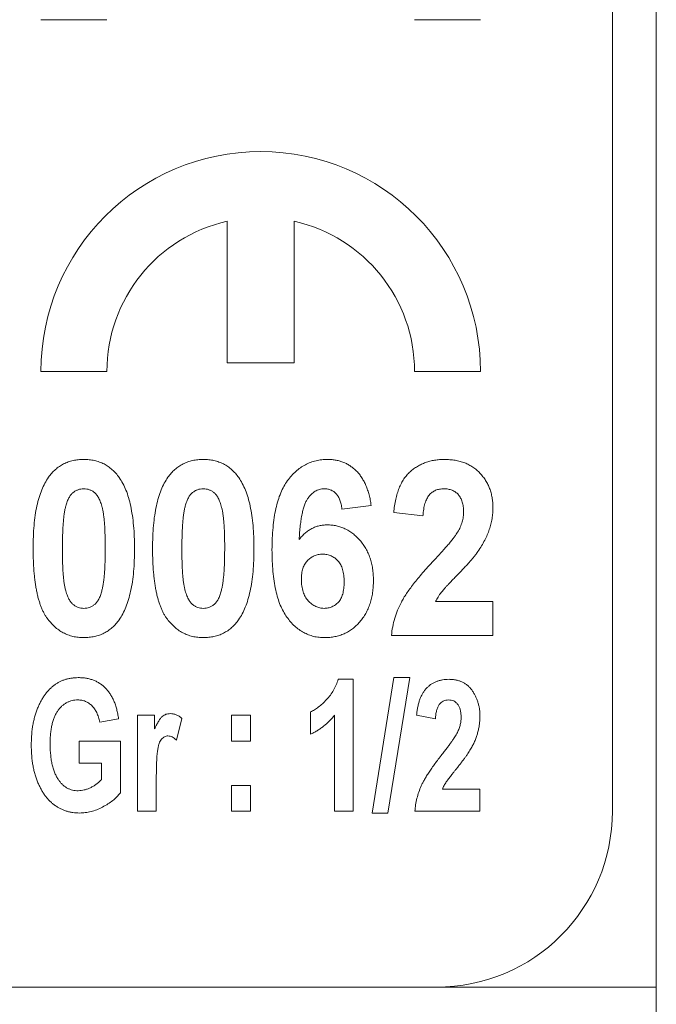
# Model space of a CAD drawing. Header units: millimetres. Extents: x -114 to 331, y -285 to 420.
# Tile 8 of 29: x -17 to -10, y 177 to 188. Entities that reach past the tile are written whole.
import ezdxf

# ---------------------------------------------------------------- set-up
doc = ezdxf.new("R2010")
doc.units = ezdxf.units.MM

msp = doc.modelspace()

# ---------------------------------------------------------------- linework, layer by layer
at = {"color": 7, "linetype": 'Continuous', "lineweight": 15}
for p, q in [((-10.112, 177.062), (-10.112, 243.062)), ((-10.612, 179.062), (-10.612, 235.062)), ((-17.112, 188.062), (-16.362, 188.062)), ((-12.862, 188.062), (-12.112, 188.062)), ((-14.992, 185.77), (-14.992, 184.162)), ((-14.232, 184.162), (-14.232, 185.77)), ((-14.992, 184.162), (-14.232, 184.162)), ((-17.112, 184.062), (-16.362, 184.062)), ((-12.862, 184.062), (-12.112, 184.062)), ((-13.355, 182.54), (-13.689, 182.498)), ((-12.766, 182.421), (-13.099, 182.458)), ((-12.624, 181.446), (-11.971, 181.446)), ((-11.971, 181.446), (-11.971, 181.062)), ((-11.971, 181.062), (-13.125, 181.062)), ((-13.345, 179.042), (-13.096, 180.581)), ((-12.917, 180.581), (-13.166, 179.042)), ((-13.096, 180.581), (-12.917, 180.581)), ((-13.731, 180.562), (-13.56, 180.562)), ((-13.56, 180.562), (-13.56, 179.062)), ((-16.014, 180.153), (-15.82, 180.153)), ((-16.014, 179.062), (-16.014, 180.153)), ((-15.82, 180.153), (-15.82, 179.998)), ((-14.943, 180.153), (-14.729, 180.153)), ((-14.943, 179.86), (-14.943, 180.153)), ((-14.729, 180.153), (-14.729, 179.86)), ((-14.047, 179.938), (-14.047, 180.192)), ((-13.774, 179.062), (-13.774, 180.153)), ((-12.625, 180.114), (-12.839, 180.153)), ((-16.229, 180.114), (-16.443, 180.075)), ((-15.508, 180.118), (-15.572, 179.872)), ((-16.677, 179.86), (-16.209, 179.86)), ((-16.677, 179.607), (-16.677, 179.86)), ((-16.209, 179.86), (-16.209, 179.271)), ((-14.729, 179.86), (-14.943, 179.86)), ((-16.423, 179.607), (-16.677, 179.607)), ((-16.423, 179.421), (-16.423, 179.607)), ((-15.8, 179.399), (-15.8, 179.062)), ((-14.943, 179.354), (-14.729, 179.354)), ((-14.943, 179.062), (-14.943, 179.354)), ((-14.729, 179.354), (-14.729, 179.062)), ((-12.545, 179.315), (-12.118, 179.315)), ((-12.118, 179.315), (-12.118, 179.062)), ((-15.8, 179.062), (-16.014, 179.062)), ((-14.729, 179.062), (-14.943, 179.062)), ((-13.56, 179.062), (-13.774, 179.062)), ((-13.166, 179.042), (-13.345, 179.042)), ((-12.118, 179.062), (-12.858, 179.062)), ((-10.112, 177.062), (-35.112, 177.062)), ((-10.112, 174.997), (-10.112, 177.062))]:
    msp.add_line(p, q, dxfattribs=at)
for centre, radius, start, end in [((-14.612, 184.062), 2.5, 0, 180), ((-14.612, 184.062), 1.75, 102.5413, 180), ((-14.612, 184.062), 1.75, 0, 77.4587), ((-12.612, 179.062), 2, 270, 0)]:
    msp.add_arc(centre, radius, start, end, dxfattribs=at)
for points, knots in [([(-17.027, 182.859), (-17.015, 182.875), (-16.991, 182.907), (-16.949, 182.948), (-16.904, 182.983), (-16.854, 183.012), (-16.802, 183.035), (-16.746, 183.05), (-16.686, 183.06), (-16.646, 183.061), (-16.625, 183.062)], [0, 0, 0, 0, 0.12937, 0.25424, 0.375227, 0.49491, 0.615665, 0.738824, 0.86589, 1, 1, 1, 1]), ([(-16.625, 183.062), (-16.604, 183.061), (-16.563, 183.06), (-16.503, 183.05), (-16.447, 183.034), (-16.394, 183.012), (-16.345, 182.982), (-16.3, 182.946), (-16.258, 182.905), (-16.233, 182.873), (-16.221, 182.856)], [0, 0, 0, 0, 0.133446, 0.259883, 0.382665, 0.503602, 0.623125, 0.745227, 0.870078, 1, 1, 1, 1]), ([(-15.668, 182.859), (-15.656, 182.875), (-15.632, 182.907), (-15.59, 182.948), (-15.545, 182.983), (-15.495, 183.012), (-15.443, 183.035), (-15.387, 183.05), (-15.328, 183.06), (-15.287, 183.061), (-15.266, 183.062)], [0, 0, 0, 0, 0.12937, 0.25424, 0.375227, 0.49491, 0.615665, 0.738824, 0.86589, 1, 1, 1, 1]), ([(-15.266, 183.062), (-15.245, 183.061), (-15.204, 183.06), (-15.144, 183.05), (-15.088, 183.034), (-15.035, 183.012), (-14.986, 182.982), (-14.941, 182.946), (-14.899, 182.905), (-14.874, 182.873), (-14.862, 182.856)], [0, 0, 0, 0, 0.133446, 0.259883, 0.382665, 0.503602, 0.623125, 0.745227, 0.870078, 1, 1, 1, 1]), ([(-14.484, 182.035), (-14.483, 182.079), (-14.482, 182.163), (-14.473, 182.286), (-14.46, 182.398), (-14.441, 182.502), (-14.417, 182.596), (-14.386, 182.68), (-14.351, 182.755), (-14.309, 182.821), (-14.263, 182.877), (-14.214, 182.927), (-14.161, 182.968), (-14.105, 183.003), (-14.045, 183.029), (-13.983, 183.048), (-13.917, 183.06), (-13.872, 183.061), (-13.849, 183.062)], [0, 0, 0, 0, 0.096877, 0.187153, 0.270735, 0.347937, 0.419133, 0.48508, 0.545968, 0.602655, 0.656197, 0.707353, 0.756561, 0.804673, 0.852134, 0.899962, 0.949141, 1, 1, 1, 1]), ([(-13.849, 183.062), (-13.832, 183.061), (-13.801, 183.061), (-13.754, 183.054), (-13.71, 183.044), (-13.667, 183.029), (-13.627, 183.01), (-13.59, 182.987), (-13.554, 182.959), (-13.52, 182.928), (-13.489, 182.893), (-13.461, 182.853), (-13.436, 182.81), (-13.414, 182.764), (-13.395, 182.713), (-13.378, 182.659), (-13.365, 182.601), (-13.359, 182.56), (-13.355, 182.54)], [0, 0, 0, 0, 0.061178, 0.119833, 0.177425, 0.233665, 0.288812, 0.34461, 0.401192, 0.4591, 0.518171, 0.57901, 0.641737, 0.706591, 0.774705, 0.845979, 0.921102, 1, 1, 1, 1]), ([(-13.099, 182.458), (-13.096, 182.484), (-13.091, 182.535), (-13.077, 182.607), (-13.06, 182.674), (-13.039, 182.734), (-13.014, 182.79), (-12.984, 182.84), (-12.952, 182.884), (-12.914, 182.922), (-12.873, 182.955), (-12.83, 182.983), (-12.785, 183.008), (-12.737, 183.027), (-12.687, 183.043), (-12.634, 183.054), (-12.578, 183.061), (-12.541, 183.061), (-12.522, 183.062)], [0, 0, 0, 0, 0.083626, 0.1620401, 0.2354441, 0.3039477, 0.3688852, 0.4301118, 0.4884998, 0.5454082, 0.6010977, 0.6560669, 0.710834, 0.7659231, 0.8219749, 0.87923, 0.9387494, 1, 1, 1, 1]), ([(-12.522, 183.062), (-12.501, 183.061), (-12.46, 183.06), (-12.401, 183.053), (-12.345, 183.041), (-12.292, 183.024), (-12.243, 183.002), (-12.198, 182.975), (-12.155, 182.943), (-12.117, 182.907), (-12.083, 182.866), (-12.053, 182.824), (-12.027, 182.778), (-12.007, 182.731), (-11.991, 182.681), (-11.979, 182.629), (-11.972, 182.574), (-11.971, 182.537), (-11.971, 182.518)], [0, 0, 0, 0, 0.071796, 0.139904, 0.205399, 0.268665, 0.32979, 0.390206, 0.450635, 0.511467, 0.572124, 0.632216, 0.691313, 0.750431, 0.810351, 0.871606, 0.934638, 1, 1, 1, 1]), ([(-17.201, 182.052), (-17.201, 182.097), (-17.2, 182.184), (-17.192, 182.31), (-17.179, 182.425), (-17.16, 182.531), (-17.135, 182.628), (-17.105, 182.714), (-17.07, 182.791), (-17.041, 182.837), (-17.027, 182.859)], [0, 0, 0, 0, 0.161353, 0.311487, 0.450782, 0.579227, 0.697301, 0.806301, 0.906736, 1, 1, 1, 1]), ([(-16.221, 182.856), (-16.207, 182.834), (-16.178, 182.789), (-16.143, 182.712), (-16.113, 182.626), (-16.089, 182.53), (-16.071, 182.423), (-16.057, 182.307), (-16.049, 182.181), (-16.048, 182.094), (-16.048, 182.048)], [0, 0, 0, 0, 0.092469, 0.19212, 0.300958, 0.418858, 0.547499, 0.687063, 0.837452, 1, 1, 1, 1]), ([(-15.842, 182.052), (-15.842, 182.097), (-15.841, 182.184), (-15.833, 182.31), (-15.82, 182.425), (-15.801, 182.531), (-15.776, 182.628), (-15.747, 182.714), (-15.711, 182.791), (-15.682, 182.837), (-15.668, 182.859)], [0, 0, 0, 0, 0.161353, 0.311487, 0.450782, 0.579227, 0.697301, 0.806301, 0.906736, 1, 1, 1, 1]), ([(-14.862, 182.856), (-14.848, 182.834), (-14.819, 182.789), (-14.784, 182.712), (-14.754, 182.626), (-14.73, 182.53), (-14.712, 182.423), (-14.698, 182.307), (-14.69, 182.181), (-14.689, 182.094), (-14.689, 182.048)], [0, 0, 0, 0, 0.092469, 0.19212, 0.300958, 0.418858, 0.547499, 0.687063, 0.837452, 1, 1, 1, 1]), ([(-16.625, 182.728), (-16.636, 182.728), (-16.658, 182.727), (-16.689, 182.718), (-16.719, 182.705), (-16.748, 182.686), (-16.774, 182.659), (-16.796, 182.625), (-16.815, 182.581), (-16.824, 182.549), (-16.829, 182.532)], [0, 0, 0, 0, 0.108126, 0.212655, 0.317834, 0.426209, 0.542787, 0.674921, 0.827155, 1, 1, 1, 1]), ([(-16.381, 182.048), (-16.381, 182.075), (-16.381, 182.128), (-16.383, 182.203), (-16.385, 182.271), (-16.389, 182.333), (-16.394, 182.388), (-16.4, 182.437), (-16.407, 182.478), (-16.417, 182.524), (-16.432, 182.571), (-16.453, 182.62), (-16.476, 182.658), (-16.502, 182.686), (-16.53, 182.705), (-16.56, 182.718), (-16.592, 182.727), (-16.613, 182.728), (-16.625, 182.728)], [0, 0, 0, 0, 0.102881, 0.197209, 0.283518, 0.361346, 0.431203, 0.492692, 0.54592, 0.591432, 0.668148, 0.733641, 0.788915, 0.835296, 0.876983, 0.917385, 0.957994, 1, 1, 1, 1]), ([(-15.266, 182.728), (-15.277, 182.728), (-15.299, 182.727), (-15.33, 182.718), (-15.36, 182.705), (-15.389, 182.686), (-15.415, 182.659), (-15.437, 182.625), (-15.456, 182.581), (-15.465, 182.549), (-15.47, 182.532)], [0, 0, 0, 0, 0.1081262, 0.2126548, 0.3178342, 0.4262094, 0.5427872, 0.6749212, 0.8271554, 1, 1, 1, 1]), ([(-15.022, 182.048), (-15.022, 182.075), (-15.022, 182.128), (-15.024, 182.203), (-15.026, 182.271), (-15.03, 182.333), (-15.035, 182.388), (-15.041, 182.437), (-15.048, 182.478), (-15.058, 182.524), (-15.073, 182.571), (-15.094, 182.62), (-15.117, 182.658), (-15.143, 182.686), (-15.171, 182.705), (-15.201, 182.718), (-15.233, 182.727), (-15.254, 182.728), (-15.266, 182.728)], [0, 0, 0, 0, 0.102881, 0.197209, 0.283518, 0.361346, 0.431203, 0.492692, 0.54592, 0.591432, 0.668148, 0.733641, 0.788915, 0.835296, 0.876983, 0.917385, 0.957994, 1, 1, 1, 1]), ([(-13.89, 182.728), (-13.899, 182.728), (-13.917, 182.728), (-13.944, 182.722), (-13.969, 182.713), (-13.993, 182.7), (-14.017, 182.684), (-14.039, 182.665), (-14.06, 182.641), (-14.08, 182.614), (-14.099, 182.582), (-14.115, 182.542), (-14.129, 182.494), (-14.142, 182.44), (-14.154, 182.378), (-14.162, 182.309), (-14.17, 182.232), (-14.174, 182.179), (-14.175, 182.151)], [0, 0, 0, 0, 0.038549, 0.076731, 0.113961, 0.15218, 0.192053, 0.233365, 0.277448, 0.323967, 0.376191, 0.436832, 0.506276, 0.585343, 0.674026, 0.77223, 0.880854, 1, 1, 1, 1]), ([(-13.689, 182.498), (-13.691, 182.516), (-13.696, 182.551), (-13.709, 182.599), (-13.728, 182.64), (-13.752, 182.673), (-13.781, 182.698), (-13.814, 182.716), (-13.851, 182.726), (-13.877, 182.728), (-13.89, 182.728)], [0, 0, 0, 0, 0.164157, 0.308412, 0.438211, 0.555683, 0.664754, 0.772007, 0.882054, 1, 1, 1, 1]), ([(-12.529, 182.728), (-12.545, 182.728), (-12.577, 182.726), (-12.623, 182.713), (-12.662, 182.689), (-12.691, 182.664), (-12.71, 182.638), (-12.722, 182.615), (-12.734, 182.59), (-12.744, 182.562), (-12.752, 182.531), (-12.758, 182.497), (-12.763, 182.46), (-12.765, 182.434), (-12.766, 182.421)], [0, 0, 0, 0, 0.113161, 0.218397, 0.321032, 0.425451, 0.480432, 0.539535, 0.603087, 0.670897, 0.743797, 0.823054, 0.908073, 1, 1, 1, 1]), ([(-12.304, 182.466), (-12.305, 182.486), (-12.306, 182.524), (-12.317, 182.577), (-12.336, 182.623), (-12.362, 182.662), (-12.395, 182.692), (-12.435, 182.714), (-12.48, 182.726), (-12.512, 182.728), (-12.529, 182.728)], [0, 0, 0, 0, 0.152646, 0.288633, 0.413784, 0.530653, 0.643603, 0.754846, 0.872699, 1, 1, 1, 1]), ([(-16.829, 182.532), (-16.833, 182.519), (-16.84, 182.491), (-16.847, 182.446), (-16.854, 182.395), (-16.859, 182.337), (-16.863, 182.274), (-16.866, 182.204), (-16.867, 182.128), (-16.868, 182.075), (-16.868, 182.048)], [0, 0, 0, 0, 0.082074, 0.176412, 0.282719, 0.401833, 0.532174, 0.675579, 0.831216, 1, 1, 1, 1]), ([(-15.47, 182.532), (-15.474, 182.519), (-15.481, 182.491), (-15.488, 182.446), (-15.495, 182.395), (-15.5, 182.337), (-15.504, 182.274), (-15.507, 182.204), (-15.508, 182.128), (-15.509, 182.075), (-15.509, 182.048)], [0, 0, 0, 0, 0.082074, 0.176412, 0.282719, 0.401833, 0.532174, 0.675579, 0.831216, 1, 1, 1, 1]), ([(-11.971, 182.518), (-11.971, 182.496), (-11.972, 182.453), (-11.98, 182.389), (-11.993, 182.326), (-12.011, 182.265), (-12.034, 182.204), (-12.064, 182.142), (-12.099, 182.079), (-12.127, 182.037), (-12.141, 182.016)], [0, 0, 0, 0, 0.121431, 0.240644, 0.35847, 0.475771, 0.596194, 0.723071, 0.857711, 1, 1, 1, 1]), ([(-12.372, 182.235), (-12.361, 182.254), (-12.341, 182.291), (-12.32, 182.35), (-12.307, 182.408), (-12.305, 182.447), (-12.304, 182.466)], [0, 0, 0, 0, 0.269282, 0.52172, 0.764049, 1, 1, 1, 1]), ([(-14.175, 182.151), (-14.165, 182.164), (-14.143, 182.19), (-14.108, 182.224), (-14.071, 182.253), (-14.031, 182.277), (-13.99, 182.295), (-13.947, 182.309), (-13.901, 182.316), (-13.87, 182.318), (-13.855, 182.318)], [0, 0, 0, 0, 0.1369169, 0.2673548, 0.3927455, 0.5132363, 0.6335004, 0.7528776, 0.8750406, 1, 1, 1, 1]), ([(-13.855, 182.318), (-13.837, 182.318), (-13.802, 182.316), (-13.75, 182.308), (-13.701, 182.294), (-13.653, 182.275), (-13.607, 182.25), (-13.564, 182.22), (-13.522, 182.184), (-13.483, 182.143), (-13.447, 182.097), (-13.416, 182.048), (-13.389, 181.996), (-13.367, 181.941), (-13.35, 181.882), (-13.338, 181.82), (-13.331, 181.755), (-13.33, 181.711), (-13.33, 181.688)], [0, 0, 0, 0, 0.058391, 0.114756, 0.170823, 0.226673, 0.282972, 0.341229, 0.400909, 0.463544, 0.527222, 0.590338, 0.654457, 0.719426, 0.78561, 0.854396, 0.925422, 1, 1, 1, 1]), ([(-12.644, 181.912), (-12.626, 181.931), (-12.593, 181.967), (-12.545, 182.019), (-12.503, 182.067), (-12.466, 182.109), (-12.435, 182.148), (-12.409, 182.181), (-12.388, 182.209), (-12.377, 182.227), (-12.372, 182.235)], [0, 0, 0, 0, 0.184434, 0.350821, 0.501224, 0.634242, 0.750733, 0.850644, 0.933491, 1, 1, 1, 1]), ([(-16.625, 181.036), (-16.646, 181.037), (-16.687, 181.038), (-16.748, 181.049), (-16.805, 181.066), (-16.859, 181.091), (-16.911, 181.122), (-16.958, 181.161), (-17.003, 181.207), (-17.037, 181.25), (-17.063, 181.288), (-17.081, 181.32), (-17.098, 181.355), (-17.113, 181.393), (-17.127, 181.432), (-17.14, 181.475), (-17.152, 181.521), (-17.162, 181.569), (-17.171, 181.62), (-17.179, 181.674), (-17.186, 181.73), (-17.192, 181.789), (-17.196, 181.851), (-17.199, 181.916), (-17.201, 181.983), (-17.201, 182.029), (-17.201, 182.052)], [0, 0, 0, 0, 0.048261, 0.094686, 0.139932, 0.18483, 0.230281, 0.276907, 0.325211, 0.375791, 0.402434, 0.430159, 0.45962, 0.490257, 0.522668, 0.556727, 0.59238, 0.629824, 0.669483, 0.7108, 0.753807, 0.799142, 0.846224, 0.895383, 0.946629, 1, 1, 1, 1]), ([(-16.868, 182.048), (-16.868, 182.021), (-16.868, 181.969), (-16.866, 181.894), (-16.864, 181.825), (-16.86, 181.764), (-16.855, 181.709), (-16.849, 181.66), (-16.842, 181.619), (-16.832, 181.573), (-16.817, 181.525), (-16.796, 181.477), (-16.773, 181.439), (-16.747, 181.412), (-16.719, 181.393), (-16.689, 181.379), (-16.657, 181.371), (-16.636, 181.37), (-16.625, 181.369)], [0, 0, 0, 0, 0.10304, 0.197514, 0.283452, 0.3614, 0.431366, 0.492449, 0.54576, 0.591341, 0.668658, 0.734252, 0.789184, 0.83527, 0.876737, 0.91787, 0.957929, 1, 1, 1, 1]), ([(-16.42, 181.566), (-16.417, 181.579), (-16.41, 181.606), (-16.403, 181.651), (-16.396, 181.702), (-16.39, 181.76), (-16.386, 181.823), (-16.383, 181.893), (-16.382, 181.968), (-16.381, 182.021), (-16.381, 182.048)], [0, 0, 0, 0, 0.082343, 0.176177, 0.282014, 0.400696, 0.531465, 0.67534, 0.831489, 1, 1, 1, 1]), ([(-16.048, 182.048), (-16.048, 182.003), (-16.049, 181.916), (-16.057, 181.789), (-16.07, 181.673), (-16.09, 181.567), (-16.114, 181.47), (-16.144, 181.384), (-16.179, 181.307), (-16.208, 181.261), (-16.222, 181.239)], [0, 0, 0, 0, 0.161852, 0.31204, 0.451417, 0.5795, 0.697704, 0.806847, 0.906999, 1, 1, 1, 1]), ([(-15.266, 181.036), (-15.287, 181.037), (-15.328, 181.038), (-15.389, 181.049), (-15.446, 181.066), (-15.5, 181.091), (-15.552, 181.122), (-15.599, 181.161), (-15.644, 181.207), (-15.678, 181.25), (-15.704, 181.288), (-15.722, 181.32), (-15.739, 181.355), (-15.754, 181.393), (-15.768, 181.432), (-15.781, 181.475), (-15.793, 181.521), (-15.803, 181.569), (-15.812, 181.62), (-15.82, 181.674), (-15.827, 181.73), (-15.833, 181.789), (-15.837, 181.851), (-15.84, 181.916), (-15.842, 181.983), (-15.842, 182.029), (-15.842, 182.052)], [0, 0, 0, 0, 0.048261, 0.094686, 0.139932, 0.18483, 0.230281, 0.276907, 0.325211, 0.375791, 0.402434, 0.430159, 0.45962, 0.490257, 0.522668, 0.556727, 0.59238, 0.629824, 0.669483, 0.7108, 0.753807, 0.799142, 0.846224, 0.895383, 0.946629, 1, 1, 1, 1]), ([(-15.509, 182.048), (-15.509, 182.021), (-15.509, 181.969), (-15.507, 181.894), (-15.505, 181.825), (-15.501, 181.764), (-15.496, 181.709), (-15.49, 181.66), (-15.483, 181.619), (-15.473, 181.573), (-15.458, 181.525), (-15.437, 181.477), (-15.414, 181.439), (-15.388, 181.412), (-15.36, 181.393), (-15.33, 181.379), (-15.298, 181.371), (-15.277, 181.37), (-15.266, 181.369)], [0, 0, 0, 0, 0.10304, 0.197514, 0.283452, 0.3614, 0.431366, 0.492449, 0.54576, 0.591341, 0.668658, 0.734252, 0.789184, 0.83527, 0.876737, 0.91787, 0.957929, 1, 1, 1, 1]), ([(-15.061, 181.566), (-15.058, 181.579), (-15.051, 181.606), (-15.044, 181.651), (-15.037, 181.702), (-15.031, 181.76), (-15.027, 181.823), (-15.024, 181.893), (-15.023, 181.968), (-15.022, 182.021), (-15.022, 182.048)], [0, 0, 0, 0, 0.082343, 0.176177, 0.282014, 0.400696, 0.531465, 0.67534, 0.831489, 1, 1, 1, 1]), ([(-14.689, 182.048), (-14.689, 182.003), (-14.69, 181.916), (-14.698, 181.789), (-14.711, 181.673), (-14.731, 181.567), (-14.755, 181.47), (-14.785, 181.384), (-14.82, 181.307), (-14.849, 181.261), (-14.863, 181.239)], [0, 0, 0, 0, 0.161852, 0.31204, 0.451417, 0.5795, 0.697704, 0.806847, 0.906999, 1, 1, 1, 1]), ([(-13.885, 181.036), (-13.906, 181.037), (-13.948, 181.038), (-14.01, 181.049), (-14.069, 181.068), (-14.124, 181.094), (-14.177, 181.127), (-14.227, 181.167), (-14.273, 181.215), (-14.317, 181.27), (-14.357, 181.334), (-14.391, 181.406), (-14.42, 181.488), (-14.443, 181.58), (-14.461, 181.681), (-14.474, 181.79), (-14.482, 181.91), (-14.483, 181.992), (-14.484, 182.035)], [0, 0, 0, 0, 0.049207, 0.09661, 0.14332, 0.190029, 0.237484, 0.286159, 0.336967, 0.390724, 0.447553, 0.509085, 0.575222, 0.64724, 0.725594, 0.810336, 0.901718, 1, 1, 1, 1]), ([(-13.909, 181.985), (-13.925, 181.984), (-13.957, 181.983), (-14.003, 181.968), (-14.045, 181.945), (-14.075, 181.918), (-14.097, 181.893), (-14.111, 181.872), (-14.124, 181.848), (-14.133, 181.822), (-14.141, 181.794), (-14.146, 181.763), (-14.149, 181.731), (-14.15, 181.709), (-14.15, 181.697)], [0, 0, 0, 0, 0.115954, 0.225845, 0.337279, 0.452067, 0.511823, 0.573258, 0.635912, 0.700614, 0.769274, 0.841495, 0.918543, 1, 1, 1, 1]), ([(-13.663, 181.669), (-13.663, 181.682), (-13.664, 181.707), (-13.667, 181.744), (-13.672, 181.779), (-13.68, 181.81), (-13.689, 181.839), (-13.702, 181.865), (-13.716, 181.888), (-13.738, 181.915), (-13.769, 181.943), (-13.811, 181.967), (-13.859, 181.982), (-13.892, 181.984), (-13.909, 181.985)], [0, 0, 0, 0, 0.087698, 0.169465, 0.245741, 0.316824, 0.384024, 0.446608, 0.507052, 0.564992, 0.675362, 0.781233, 0.887931, 1, 1, 1, 1]), ([(-13.125, 181.062), (-13.121, 181.095), (-13.113, 181.16), (-13.088, 181.256), (-13.056, 181.35), (-13.02, 181.426), (-12.986, 181.488), (-12.953, 181.538), (-12.916, 181.591), (-12.872, 181.648), (-12.824, 181.709), (-12.769, 181.774), (-12.709, 181.842), (-12.666, 181.888), (-12.644, 181.912)], [0, 0, 0, 0, 0.099446, 0.198364, 0.297106, 0.39724, 0.45067, 0.510304, 0.576075, 0.647762, 0.726393, 0.811079, 0.902178, 1, 1, 1, 1]), ([(-12.141, 182.016), (-12.146, 182.008), (-12.157, 181.992), (-12.177, 181.967), (-12.199, 181.939), (-12.225, 181.909), (-12.254, 181.877), (-12.285, 181.842), (-12.321, 181.805), (-12.358, 181.766), (-12.395, 181.729), (-12.429, 181.693), (-12.46, 181.661), (-12.486, 181.632), (-12.51, 181.607), (-12.529, 181.586), (-12.545, 181.567), (-12.567, 181.539), (-12.595, 181.5), (-12.615, 181.464), (-12.624, 181.446)], [0, 0, 0, 0, 0.0372303, 0.0799021, 0.1274139, 0.180128, 0.2380705, 0.3009006, 0.3689674, 0.4423258, 0.5149164, 0.5807155, 0.6397115, 0.6922953, 0.7380791, 0.7770646, 0.8093082, 0.8351932, 0.9212173, 1, 1, 1, 1]), ([(-14.15, 181.697), (-14.15, 181.684), (-14.149, 181.66), (-14.146, 181.624), (-14.139, 181.59), (-14.131, 181.558), (-14.12, 181.529), (-14.106, 181.502), (-14.09, 181.477), (-14.066, 181.448), (-14.032, 181.417), (-13.988, 181.389), (-13.941, 181.372), (-13.908, 181.37), (-13.891, 181.369)], [0, 0, 0, 0, 0.081675, 0.159399, 0.232879, 0.302292, 0.369478, 0.43404, 0.497443, 0.559718, 0.678331, 0.788276, 0.893716, 1, 1, 1, 1]), ([(-13.33, 181.688), (-13.33, 181.664), (-13.331, 181.617), (-13.338, 181.549), (-13.351, 181.484), (-13.367, 181.423), (-13.39, 181.365), (-13.416, 181.311), (-13.448, 181.261), (-13.485, 181.214), (-13.524, 181.172), (-13.568, 181.136), (-13.614, 181.105), (-13.663, 181.079), (-13.714, 181.06), (-13.769, 181.046), (-13.826, 181.038), (-13.865, 181.037), (-13.885, 181.036)], [0, 0, 0, 0, 0.075027, 0.146242, 0.214954, 0.280648, 0.344474, 0.406885, 0.468486, 0.529905, 0.59031, 0.648876, 0.706185, 0.763015, 0.819963, 0.878062, 0.93786, 1, 1, 1, 1]), ([(-13.891, 181.369), (-13.875, 181.37), (-13.845, 181.372), (-13.801, 181.386), (-13.761, 181.408), (-13.733, 181.434), (-13.712, 181.458), (-13.699, 181.48), (-13.688, 181.505), (-13.679, 181.532), (-13.672, 181.562), (-13.666, 181.595), (-13.664, 181.631), (-13.663, 181.656), (-13.663, 181.669)], [0, 0, 0, 0, 0.110533, 0.215853, 0.319454, 0.428029, 0.484877, 0.544402, 0.607533, 0.675052, 0.747599, 0.82569, 0.90966, 1, 1, 1, 1]), ([(-16.625, 181.369), (-16.613, 181.37), (-16.592, 181.371), (-16.56, 181.379), (-16.53, 181.393), (-16.501, 181.412), (-16.475, 181.438), (-16.453, 181.473), (-16.434, 181.516), (-16.425, 181.549), (-16.42, 181.566)], [0, 0, 0, 0, 0.108126, 0.212655, 0.317834, 0.426209, 0.542787, 0.674921, 0.827155, 1, 1, 1, 1]), ([(-15.266, 181.369), (-15.254, 181.37), (-15.233, 181.371), (-15.201, 181.379), (-15.171, 181.393), (-15.142, 181.412), (-15.116, 181.438), (-15.094, 181.473), (-15.075, 181.516), (-15.066, 181.549), (-15.061, 181.566)], [0, 0, 0, 0, 0.108126, 0.212655, 0.317834, 0.426209, 0.542787, 0.674921, 0.827155, 1, 1, 1, 1]), ([(-16.222, 181.239), (-16.234, 181.223), (-16.258, 181.191), (-16.3, 181.15), (-16.346, 181.114), (-16.395, 181.086), (-16.447, 181.063), (-16.503, 181.048), (-16.563, 181.038), (-16.604, 181.037), (-16.625, 181.036)], [0, 0, 0, 0, 0.12937, 0.25424, 0.375227, 0.49491, 0.615665, 0.738824, 0.86589, 1, 1, 1, 1]), ([(-14.863, 181.239), (-14.875, 181.223), (-14.899, 181.191), (-14.942, 181.15), (-14.987, 181.114), (-15.036, 181.086), (-15.088, 181.063), (-15.144, 181.048), (-15.204, 181.038), (-15.245, 181.037), (-15.266, 181.036)], [0, 0, 0, 0, 0.12937, 0.25424, 0.375227, 0.49491, 0.615665, 0.738824, 0.86589, 1, 1, 1, 1]), ([(-17.222, 179.814), (-17.222, 179.834), (-17.221, 179.873), (-17.218, 179.932), (-17.213, 179.988), (-17.205, 180.041), (-17.194, 180.093), (-17.182, 180.142), (-17.168, 180.189), (-17.15, 180.234), (-17.132, 180.276), (-17.112, 180.316), (-17.09, 180.352), (-17.068, 180.387), (-17.044, 180.418), (-17.018, 180.446), (-16.991, 180.472), (-16.963, 180.495), (-16.933, 180.516), (-16.903, 180.533), (-16.87, 180.548), (-16.836, 180.56), (-16.801, 180.57), (-16.764, 180.576), (-16.726, 180.581), (-16.7, 180.581), (-16.687, 180.581)], [0, 0, 0, 0, 0.0575, 0.113047, 0.166436, 0.218378, 0.268429, 0.316595, 0.363707, 0.409379, 0.453452, 0.495524, 0.536257, 0.575232, 0.612691, 0.649292, 0.684614, 0.719261, 0.753325, 0.787393, 0.821178, 0.855434, 0.890296, 0.925718, 0.962238, 1, 1, 1, 1]), ([(-16.687, 180.581), (-16.671, 180.581), (-16.64, 180.58), (-16.596, 180.575), (-16.553, 180.565), (-16.513, 180.552), (-16.476, 180.536), (-16.44, 180.515), (-16.408, 180.491), (-16.377, 180.463), (-16.35, 180.431), (-16.324, 180.396), (-16.302, 180.357), (-16.282, 180.316), (-16.264, 180.27), (-16.25, 180.221), (-16.238, 180.169), (-16.232, 180.132), (-16.229, 180.114)], [0, 0, 0, 0, 0.0646368, 0.1267493, 0.186069, 0.2438947, 0.3002336, 0.3560534, 0.4120855, 0.4684821, 0.526125, 0.5856061, 0.6468904, 0.7110465, 0.7775622, 0.8480229, 0.922085, 1, 1, 1, 1]), ([(-14.047, 180.192), (-14.032, 180.199), (-14, 180.215), (-13.955, 180.246), (-13.909, 180.286), (-13.862, 180.331), (-13.819, 180.382), (-13.782, 180.438), (-13.752, 180.498), (-13.738, 180.54), (-13.731, 180.562)], [0, 0, 0, 0, 0.101005, 0.210567, 0.331518, 0.463654, 0.599723, 0.73292, 0.866028, 1, 1, 1, 1]), ([(-12.839, 180.153), (-12.837, 180.17), (-12.834, 180.203), (-12.825, 180.25), (-12.815, 180.295), (-12.802, 180.335), (-12.786, 180.372), (-12.768, 180.406), (-12.748, 180.436), (-12.725, 180.463), (-12.7, 180.486), (-12.673, 180.507), (-12.644, 180.524), (-12.613, 180.538), (-12.58, 180.548), (-12.545, 180.556), (-12.508, 180.561), (-12.483, 180.561), (-12.47, 180.562)], [0, 0, 0, 0, 0.083382, 0.161494, 0.235008, 0.303896, 0.368611, 0.430129, 0.489043, 0.545333, 0.600434, 0.654647, 0.708996, 0.763692, 0.819644, 0.877271, 0.937361, 1, 1, 1, 1]), ([(-12.47, 180.562), (-12.456, 180.561), (-12.428, 180.56), (-12.388, 180.555), (-12.351, 180.544), (-12.317, 180.531), (-12.285, 180.513), (-12.256, 180.491), (-12.229, 180.465), (-12.206, 180.435), (-12.186, 180.403), (-12.168, 180.37), (-12.152, 180.335), (-12.14, 180.299), (-12.13, 180.262), (-12.123, 180.224), (-12.119, 180.185), (-12.119, 180.158), (-12.118, 180.145)], [0, 0, 0, 0, 0.069141, 0.13441, 0.196716, 0.257141, 0.31611, 0.375029, 0.4351, 0.496625, 0.559189, 0.6212, 0.682587, 0.744646, 0.806824, 0.869965, 0.933881, 1, 1, 1, 1]), ([(-16.691, 180.328), (-16.702, 180.328), (-16.725, 180.327), (-16.758, 180.321), (-16.789, 180.311), (-16.819, 180.298), (-16.847, 180.28), (-16.874, 180.259), (-16.898, 180.234), (-16.921, 180.205), (-16.941, 180.172), (-16.96, 180.135), (-16.974, 180.093), (-16.987, 180.049), (-16.996, 179.999), (-17.003, 179.946), (-17.007, 179.889), (-17.007, 179.849), (-17.008, 179.829)], [0, 0, 0, 0, 0.051955, 0.102302, 0.151822, 0.200725, 0.250025, 0.300648, 0.353568, 0.40914, 0.467492, 0.529299, 0.595238, 0.665306, 0.740584, 0.821622, 0.907687, 1, 1, 1, 1]), ([(-16.443, 180.075), (-16.445, 180.085), (-16.449, 180.104), (-16.457, 180.132), (-16.467, 180.158), (-16.478, 180.183), (-16.489, 180.206), (-16.503, 180.227), (-16.517, 180.246), (-16.538, 180.268), (-16.567, 180.292), (-16.605, 180.313), (-16.647, 180.326), (-16.676, 180.327), (-16.691, 180.328)], [0, 0, 0, 0, 0.079125, 0.154658, 0.226675, 0.295465, 0.36206, 0.425866, 0.488261, 0.548463, 0.664257, 0.774918, 0.885313, 1, 1, 1, 1]), ([(-12.475, 180.328), (-12.486, 180.327), (-12.507, 180.326), (-12.537, 180.316), (-12.562, 180.299), (-12.583, 180.274), (-12.6, 180.243), (-12.613, 180.206), (-12.621, 180.162), (-12.623, 180.13), (-12.625, 180.114)], [0, 0, 0, 0, 0.112792, 0.216301, 0.318888, 0.425621, 0.543289, 0.676365, 0.827762, 1, 1, 1, 1]), ([(-12.333, 180.13), (-12.333, 180.145), (-12.334, 180.174), (-12.341, 180.215), (-12.353, 180.249), (-12.37, 180.278), (-12.392, 180.301), (-12.416, 180.317), (-12.445, 180.326), (-12.464, 180.327), (-12.475, 180.328)], [0, 0, 0, 0, 0.167679, 0.316454, 0.448711, 0.568144, 0.678729, 0.783001, 0.888557, 1, 1, 1, 1]), ([(-15.82, 179.998), (-15.815, 180.006), (-15.808, 180.023), (-15.796, 180.047), (-15.785, 180.068), (-15.773, 180.087), (-15.763, 180.103), (-15.752, 180.118), (-15.742, 180.129), (-15.729, 180.142), (-15.712, 180.154), (-15.69, 180.165), (-15.667, 180.171), (-15.651, 180.172), (-15.642, 180.172)], [0, 0, 0, 0, 0.107974, 0.207699, 0.299246, 0.382232, 0.456195, 0.521941, 0.58141, 0.632619, 0.725746, 0.816227, 0.906553, 1, 1, 1, 1]), ([(-15.642, 180.172), (-15.631, 180.171), (-15.607, 180.17), (-15.573, 180.159), (-15.539, 180.142), (-15.518, 180.126), (-15.508, 180.118)], [0, 0, 0, 0, 0.235399, 0.475973, 0.727845, 1, 1, 1, 1]), ([(-13.774, 180.153), (-13.784, 180.141), (-13.804, 180.117), (-13.835, 180.084), (-13.867, 180.054), (-13.901, 180.026), (-13.936, 180), (-13.971, 179.977), (-14.008, 179.956), (-14.034, 179.944), (-14.047, 179.938)], [0, 0, 0, 0, 0.132569, 0.261706, 0.389018, 0.513676, 0.636772, 0.758054, 0.879469, 1, 1, 1, 1]), ([(-12.38, 179.947), (-12.373, 179.962), (-12.358, 179.991), (-12.344, 180.037), (-12.334, 180.083), (-12.333, 180.114), (-12.333, 180.13)], [0, 0, 0, 0, 0.2613533, 0.5131596, 0.7585176, 1, 1, 1, 1]), ([(-12.118, 180.145), (-12.119, 180.129), (-12.119, 180.099), (-12.124, 180.054), (-12.13, 180.009), (-12.141, 179.965), (-12.154, 179.921), (-12.169, 179.877), (-12.189, 179.833), (-12.208, 179.797), (-12.225, 179.767), (-12.24, 179.742), (-12.256, 179.717), (-12.275, 179.689), (-12.296, 179.66), (-12.319, 179.63), (-12.344, 179.598), (-12.361, 179.576), (-12.37, 179.565)], [0, 0, 0, 0, 0.0711814, 0.1416908, 0.2113258, 0.2809289, 0.3512823, 0.4234147, 0.497658, 0.5737223, 0.6142213, 0.6584209, 0.7057255, 0.7572159, 0.8122589, 0.8711517, 0.9336308, 1, 1, 1, 1]), ([(-15.667, 179.919), (-15.673, 179.918), (-15.687, 179.917), (-15.707, 179.91), (-15.724, 179.898), (-15.742, 179.882), (-15.757, 179.859), (-15.769, 179.829), (-15.779, 179.792), (-15.785, 179.756), (-15.79, 179.722), (-15.792, 179.691), (-15.795, 179.654), (-15.796, 179.613), (-15.799, 179.567), (-15.799, 179.515), (-15.8, 179.459), (-15.8, 179.419), (-15.8, 179.399)], [0, 0, 0, 0, 0.035011, 0.070152, 0.106666, 0.146526, 0.192095, 0.247551, 0.313232, 0.390903, 0.437082, 0.49153, 0.554863, 0.626551, 0.706658, 0.795669, 0.893624, 1, 1, 1, 1]), ([(-15.572, 179.872), (-15.58, 179.879), (-15.595, 179.892), (-15.619, 179.907), (-15.643, 179.917), (-15.659, 179.918), (-15.667, 179.919)], [0, 0, 0, 0, 0.296226, 0.557027, 0.786528, 1, 1, 1, 1]), ([(-12.55, 179.708), (-12.539, 179.722), (-12.518, 179.749), (-12.489, 179.787), (-12.463, 179.823), (-12.439, 179.854), (-12.42, 179.883), (-12.403, 179.907), (-12.39, 179.928), (-12.383, 179.941), (-12.38, 179.947)], [0, 0, 0, 0, 0.182219, 0.349098, 0.498581, 0.631923, 0.747938, 0.848712, 0.932332, 1, 1, 1, 1]), ([(-16.673, 179.042), (-16.687, 179.043), (-16.713, 179.043), (-16.751, 179.047), (-16.788, 179.054), (-16.824, 179.064), (-16.859, 179.077), (-16.893, 179.092), (-16.925, 179.11), (-16.957, 179.131), (-16.987, 179.155), (-17.015, 179.181), (-17.042, 179.21), (-17.067, 179.242), (-17.09, 179.277), (-17.112, 179.314), (-17.132, 179.355), (-17.151, 179.397), (-17.168, 179.443), (-17.183, 179.49), (-17.195, 179.539), (-17.205, 179.59), (-17.213, 179.643), (-17.218, 179.699), (-17.221, 179.755), (-17.222, 179.794), (-17.222, 179.814)], [0, 0, 0, 0, 0.037332, 0.07368, 0.109306, 0.14439, 0.179154, 0.214089, 0.249041, 0.284458, 0.320399, 0.356748, 0.393925, 0.431929, 0.471567, 0.512465, 0.554814, 0.599014, 0.64459, 0.691152, 0.738757, 0.787887, 0.838655, 0.890565, 0.944319, 1, 1, 1, 1]), ([(-17.008, 179.829), (-17.008, 179.807), (-17.007, 179.765), (-17.002, 179.703), (-16.995, 179.645), (-16.985, 179.592), (-16.971, 179.542), (-16.955, 179.496), (-16.935, 179.455), (-16.919, 179.429), (-16.911, 179.417)], [0, 0, 0, 0, 0.153285, 0.296991, 0.432247, 0.559421, 0.679389, 0.791827, 0.898768, 1, 1, 1, 1]), ([(-12.858, 179.062), (-12.856, 179.087), (-12.851, 179.136), (-12.836, 179.209), (-12.814, 179.281), (-12.792, 179.339), (-12.769, 179.386), (-12.748, 179.424), (-12.724, 179.465), (-12.696, 179.508), (-12.665, 179.555), (-12.63, 179.603), (-12.592, 179.655), (-12.565, 179.69), (-12.55, 179.708)], [0, 0, 0, 0, 0.103245, 0.205704, 0.307468, 0.409455, 0.463335, 0.523026, 0.588092, 0.658638, 0.73544, 0.817616, 0.90579, 1, 1, 1, 1]), ([(-12.37, 179.565), (-12.378, 179.555), (-12.394, 179.535), (-12.416, 179.507), (-12.436, 179.482), (-12.454, 179.459), (-12.469, 179.44), (-12.482, 179.422), (-12.492, 179.408), (-12.508, 179.386), (-12.526, 179.356), (-12.539, 179.328), (-12.545, 179.315)], [0, 0, 0, 0, 0.12861, 0.246055, 0.351395, 0.444793, 0.526255, 0.596589, 0.654213, 0.700519, 0.85606, 1, 1, 1, 1]), ([(-16.911, 179.417), (-16.904, 179.408), (-16.891, 179.389), (-16.867, 179.364), (-16.842, 179.343), (-16.814, 179.325), (-16.785, 179.312), (-16.754, 179.302), (-16.721, 179.296), (-16.699, 179.296), (-16.687, 179.295)], [0, 0, 0, 0, 0.134656, 0.262406, 0.385785, 0.505983, 0.625658, 0.746426, 0.870649, 1, 1, 1, 1]), ([(-16.687, 179.295), (-16.676, 179.296), (-16.653, 179.297), (-16.619, 179.304), (-16.584, 179.314), (-16.55, 179.329), (-16.515, 179.347), (-16.483, 179.368), (-16.452, 179.393), (-16.433, 179.412), (-16.423, 179.421)], [0, 0, 0, 0, 0.111995, 0.22678, 0.347655, 0.474668, 0.605565, 0.735484, 0.867034, 1, 1, 1, 1]), ([(-16.209, 179.271), (-16.222, 179.256), (-16.248, 179.224), (-16.296, 179.182), (-16.35, 179.143), (-16.411, 179.109), (-16.475, 179.079), (-16.541, 179.058), (-16.607, 179.045), (-16.651, 179.043), (-16.673, 179.042)], [0, 0, 0, 0, 0.112385, 0.230303, 0.354993, 0.488319, 0.622821, 0.751758, 0.876569, 1, 1, 1, 1])]:
    msp.add_open_spline(points, degree=3, knots=knots, dxfattribs=at)

doc.saveas('drawing.dxf')
